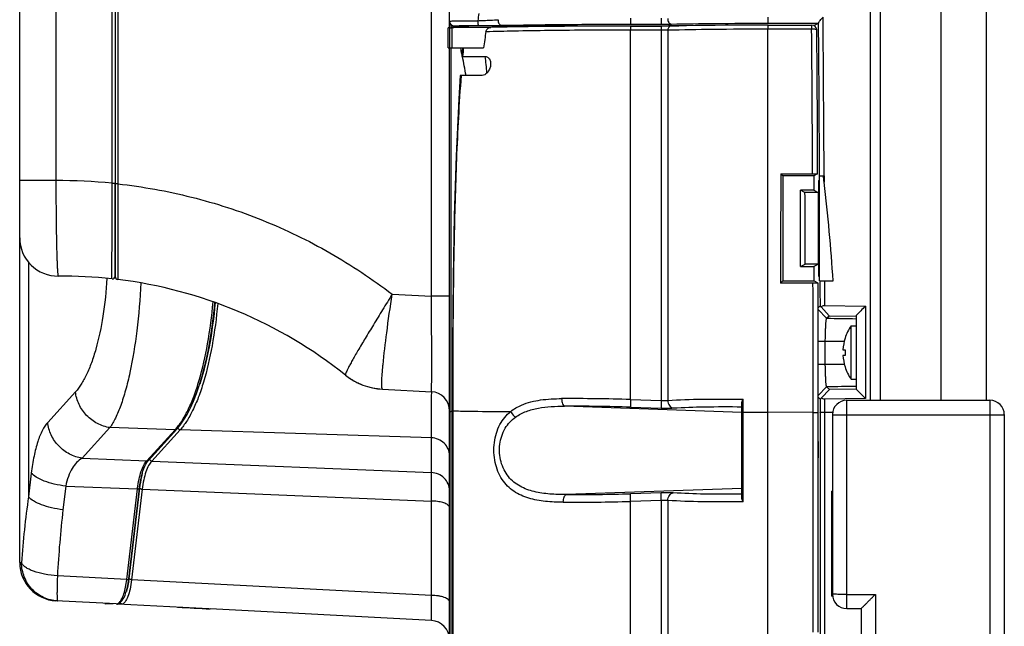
# Model space of a CAD drawing. Header units: millimetres. Extents: x 0 to 1189, y 0 to 841.
# Tile 3 of 34: x 71 to 174, y 426 to 490. Entities that reach past the tile are written whole.
import ezdxf

# ---------------------------------------------------------------- set-up
doc = ezdxf.new("R2010")
doc.units = ezdxf.units.MM
doc.header["$LTSCALE"] = 65.395
for name, color, linetype in [('BOTTOM_BODY-RH-SHAPE', 7, 'CONTINUOUS'), ('HANDLE-RH-SHAPE', 7, 'CONTINUOUS'), ('ISO7045-M3X14-4_8-SHAPE', 7, 'CONTINUOUS'), ('JACKET_BOTTOM-L-SHAPE', 7, 'CONTINUOUS'), ('JACKET_BOTTOM-R-SHAPE', 7, 'CONTINUOUS'), ('SIDE_COVER-RH-SHAPE', 7, 'CONTINUOUS'), ('TOP_BODY-RH-A-SHAPE', 7, 'CONTINUOUS'), ('TOP_BODY-RH-SHAPE', 7, 'CONTINUOUS')]:
    doc.layers.add(name, color=color, linetype=linetype)

msp = doc.modelspace()

# ---------------------------------------------------------------- linework, layer by layer
at = {"layer": 'BOTTOM_BODY-RH-SHAPE', "color": 7, "linetype": 'Continuous'}
for p, q in [((80.671, 513.655), (80.671, 462.921)), ((80.955, 508.962), (80.955, 472.627)), ((159.771, 449.974), (159.771, 506.515)), ((113.776, 460.86), (113.776, 503.414)), ((115.671, 488.965), (115.671, 503.424)), ((115.849, 488.967), (115.849, 489.19)), ((115.849, 488.967), (115.849, 489.19)), ((116.171, 489.076), (116.171, 489.16)), ((116.382, 489.08), (116.171, 489.076)), ((116.402, 488.987), (116.382, 489.08)), ((116.402, 488.987), (116.382, 489.08)), ((121.816, 489.14), (121.816, 489.044)), ((122.142, 489.145), (122.142, 489.05)), ((122.309, 489.145), (122.142, 489.145)), ((122.309, 489.145), (122.309, 489.053)), ((122.386, 489.152), (122.386, 489.054)), ((123.872, 489.174), (123.872, 489.077)), ((123.872, 489.174), (139.707, 489.174)), ((134.65, 489.346), (137.869, 489.349)), ((149.041, 489.446), (154.317, 489.451)), ((153.829, 489.207), (154.317, 489.451)), ((115.671, 401.074), (115.671, 486.874)), ((116.851, 486.836), (116.843, 486.874)), ((116.852, 486.837), (116.845, 486.875)), ((154.427, 462.474), (154.427, 473.468)), ((154.428, 473.474), (154.818, 473.474)), ((154.901, 473.475), (154.904, 472.803)), ((80.955, 472.627), (80.671, 472.627)), ((154.301, 472.974), (154.301, 471.732)), ((154.301, 472.974), (154.403, 472.974)), ((154.403, 462.974), (154.403, 472.974)), ((154.301, 464.217), (154.301, 462.974)), ((154.301, 462.974), (154.403, 462.974)), ((154.427, 462.474), (155.842, 462.474)), ((154.941, 462.474), (154.947, 459.897)), ((109.672, 461.075), (113.776, 460.86)), ((115.671, 460.86), (113.776, 460.86)), ((154.271, 459.648), (154.474, 459.848)), ((154.947, 459.897), (159.219, 459.83)), ((159.219, 459.83), (159.219, 450.167)), ((154.271, 459.48), (155.169, 458.567)), ((155.44, 458.833), (154.597, 459.745)), ((155.169, 458.567), (155.44, 458.833)), ((155.44, 458.833), (158.271, 458.789)), ((158.271, 458.863), (158.271, 451.137)), ((108.71, 453.645), (108.714, 453.687)), ((113.818, 453.348), (113.818, 453.37)), ((107.601, 451.285), (107.619, 451.281)), ((108.665, 451.141), (113.776, 450.874)), ((154.28, 450.477), (155.169, 451.382)), ((155.45, 451.106), (154.636, 450.222)), ((155.45, 451.106), (155.169, 451.382)), ((158.271, 451.15), (155.45, 451.106)), ((154.484, 450.091), (154.28, 450.291)), ((154.484, 450.091), (154.484, 448.717)), ((159.219, 450.167), (154.957, 450.1)), ((154.957, 450.1), (154.957, 448.713)), ((115.987, 448.803), (115.839, 448.802)), ((115.84, 421.782), (115.839, 448.802)), ((154.484, 448.717), (154.478, 425.474)), ((154.957, 448.713), (154.951, 425.474)), ((155.792, 448.713), (154.957, 448.713)), ((87.475, 446.882), (84.5, 443.614)), ((113.776, 446.058), (87.475, 446.882)), ((113.776, 442.417), (113.776, 446.058)), ((84.5, 443.614), (113.776, 442.417)), ((83.219, 440.774), (82.113, 431.303)), ((83.49, 440.671), (82.383, 431.2)), ((83.49, 440.671), (113.776, 439.433)), ((155.692, 440.463), (155.692, 429.463)), ((155.692, 440.463), (155.771, 440.463)), ((155.692, 440.463), (155.771, 440.385)), ((113.776, 429.555), (113.776, 439.433)), ((113.776, 429.555), (82.383, 431.2)), ((155.778, 429.549), (155.692, 429.463)), ((155.788, 429.463), (155.692, 429.463)), ((90.469, 428.148), (80.955, 428.647)), ((113.776, 426.927), (90.63, 428.14))]:
    msp.add_line(p, q, dxfattribs=at)
msp.add_lwpolyline([(107.601, 451.285), (107.61, 451.283), (107.619, 451.281)], dxfattribs=at)
for centre, radius, start, end in [((502.947, 443.001), 387.134, 172.95626, 173.07049), ((-4489.467, 451.2), 4644.422, 0.274802, 0.479497), ((116.171, 489.66), 0.5, 180.01079, 269.99794), ((118.487, 356.75), 132.346, 90.35333, 90.91099), ((-4542.312, 450.582), 4696.795, 0.279192, 0.474471), ((-79.871, 446.728), 200.771, 11.34487, 11.52372), ((-65.156, 449.651), 185.768, 10.64751, 11.27404), ((-211.206, 450.041), 332.571, 5.90212, 6.20298), ((127.008, 469.548), 28.086, 6.6559, 8.03691), ((-38.343, 450.042), 194.583, 3.66314, 6.71733), ((80.971, 462.921), 0.3, 180.00056, 263.03068), ((75.171, 415.474), 47.5, 51.43859, 83.03062), ((515.816, 109.533), 499.869, 135.51067, 135.66589), ((109.008, 457.92), 6.782, 231.44126, 235.54998), ((109.021, 457.932), 6.8, 231.436, 267), ((109.015, 457.931), 6.795, 235.54869, 236.66329), ((109.011, 457.925), 6.788, 236.66275, 239.73911), ((109.001, 457.908), 6.769, 239.74019, 240.91017), ((109.007, 457.919), 6.782, 240.91126, 244.22316), ((109.01, 457.925), 6.788, 244.22284, 245.00691), ((109.013, 457.932), 6.795, 245.01334, 253.63592), ((109.009, 457.923), 6.786, 253.64147, 258.02101), ((109.011, 457.938), 6.801, 258.18684, 266.97493), ((113.671, 448.876), 2, 0, 87), ((476.868, 761.58), 444.836, 224.25739, 224.43202), ((83.588, 441.495), 0.83, 256.8765, 263.15949), ((73.046, 432.357), 9.128, 351.92406, 352.65311), ((72.699, 432.402), 9.478, 352.65256, 353.33918), ((82.482, 432.024), 0.83, 256.87649, 263.15949), ((80.971, 428.946), 0.3, 251.26325, 267), ((113.671, 424.93), 2, 0, 87)]:
    msp.add_arc(centre, radius, start, end, dxfattribs=at)
for centre, major_axis, ratio, start_param, end_param in [((118.921, 489.16), (1.35, 0), 0.0174551, 5.8997295, 9.8082338), ((122.116, 489.14), (0.3, 0), 0.0174551, 1.4835299, 3.1415926), ((118.921, 489.16), (3.5, 0), 0.0174551, -0.2537443, -0.1404614), ((123.872, 489.148), (1.5, 0), 0.0174551, 1.5707963, 3.0011312), ((154.225, 444.724), (0, 2.25), 0.0349208, -2.3822634, -0.7736262), ((87.268, 432.322), (0.056, 4.002), 0.31891, -3.1538318, -3.1089329), ((89.46, 432.207), (75.196, -4.014), 0.0531099, -1.5973104, -1.5524115)]:
    msp.add_ellipse(centre, major_axis=major_axis, ratio=ratio, start_param=start_param, end_param=end_param, dxfattribs=at)
for points, knots in [([(118.641, 489.708), (118.84, 489.716), (119.548, 489.746), (120.255, 489.781), (120.762, 489.813)], [0, 0, 0, 0, 0.2814213, 1, 1, 1, 1]), ([(120.762, 489.813), (120.754, 489.742), (120.76, 489.6), (120.834, 489.409), (120.963, 489.269), (121.08, 489.231), (121.135, 489.23)], [0, 0, 0, 0, 0.2789088, 0.5454901, 0.7849693, 1, 1, 1, 1]), ([(134.624, 489.966), (134.623, 489.892), (134.623, 489.782), (134.626, 489.641), (134.629, 489.546), (134.633, 489.468), (134.637, 489.405), (134.644, 489.371), (134.645, 489.348), (134.65, 489.346)], [0, 0, 0, 0, 0.3578013, 0.5287943, 0.6830679, 0.8128346, 0.9116635, 0.9748, 1, 1, 1, 1]), ([(137.843, 489.969), (137.842, 489.895), (137.842, 489.785), (137.844, 489.644), (137.847, 489.549), (137.852, 489.471), (137.855, 489.408), (137.862, 489.374), (137.864, 489.351), (137.869, 489.349)], [0, 0, 0, 0, 0.3578222, 0.5288153, 0.6830848, 0.8128456, 0.9116688, 0.9748013, 1, 1, 1, 1]), ([(138.541, 489.937), (138.533, 489.867), (138.54, 489.725), (138.614, 489.535), (138.744, 489.397), (138.861, 489.359), (138.916, 489.358)], [0, 0, 0, 0, 0.2784748, 0.5446182, 0.7842041, 1, 1, 1, 1]), ([(149.015, 490.062), (149.014, 489.989), (149.014, 489.879), (149.017, 489.738), (149.02, 489.644), (149.024, 489.567), (149.028, 489.504), (149.035, 489.471), (149.036, 489.447), (149.041, 489.446)], [0, 0, 0, 0, 0.3584686, 0.5294628, 0.6836076, 0.8131868, 0.9118325, 0.9748403, 1, 1, 1, 1]), ([(154.322, 489.476), (154.324, 489.492), (154.341, 489.531), (154.394, 489.62), (154.494, 489.749), (154.634, 489.908), (154.738, 490.015), (154.792, 490.068)], [0, 0, 0, 0, 0.0645486, 0.1611971, 0.4139144, 0.7027924, 1, 1, 1, 1]), ([(115.671, 489.66), (115.671, 489.663), (115.683, 489.664), (115.698, 489.667), (115.731, 489.67), (115.755, 489.671), (115.77, 489.672)], [0, 0, 0, 0, 0.0688577, 0.2571769, 0.5677444, 1, 1, 1, 1]), ([(115.849, 489.19), (115.792, 489.237), (115.702, 489.354), (115.671, 489.498), (115.671, 489.567)], [0, 0, 0, 0, 0.5168389, 1, 1, 1, 1]), ([(115.77, 489.672), (115.9, 489.68), (116.249, 489.688), (117.206, 489.704), (118.033, 489.707), (118.641, 489.708)], [0, 0, 0, 0, 0.13647, 0.3641064, 1, 1, 1, 1]), ([(116.171, 489.076), (116.144, 489.076), (116.029, 489.083), (115.916, 489.133), (115.849, 489.19)], [0, 0, 0, 0, 0.2362204, 1, 1, 1, 1]), ([(116.171, 489.16), (116.171, 489.165), (116.195, 489.165), (116.223, 489.171), (116.286, 489.174), (116.365, 489.179), (116.469, 489.182), (116.593, 489.186), (116.737, 489.19), (116.966, 489.194), (117.291, 489.199), (117.72, 489.204), (118.191, 489.207), (118.517, 489.208), (118.684, 489.208)], [0, 0, 0, 0, 0.0050274, 0.0192028, 0.0425809, 0.0749821, 0.1161376, 0.1656993, 0.2232401, 0.2882723, 0.4385025, 0.6112483, 0.800575, 1, 1, 1, 1]), ([(118.641, 489.708), (118.641, 489.645), (118.643, 489.528), (118.651, 489.39), (118.66, 489.301), (118.667, 489.253), (118.673, 489.226), (118.68, 489.209), (118.684, 489.208)], [0, 0, 0, 0, 0.3750437, 0.6946071, 0.8185279, 0.9121736, 0.97259, 1, 1, 1, 1]), ([(118.684, 489.208), (118.915, 489.209), (119.732, 489.211), (120.548, 489.218), (121.135, 489.23)], [0, 0, 0, 0, 0.2819996, 1, 1, 1, 1]), ([(120.171, 489.103), (120.332, 489.104), (120.88, 489.109), (121.429, 489.116), (121.817, 489.126)], [0, 0, 0, 0, 0.2925464, 1, 1, 1, 1]), ([(121.135, 489.23), (123.162, 489.271), (127.667, 489.324), (132.173, 489.344), (134.65, 489.346)], [0, 0, 0, 0, 0.4500557, 1, 1, 1, 1]), ([(137.869, 489.349), (137.967, 489.349), (138.317, 489.35), (138.666, 489.353), (138.916, 489.358)], [0, 0, 0, 0, 0.2827884, 1, 1, 1, 1]), ([(138.916, 489.358), (140.432, 489.389), (143.807, 489.429), (147.182, 489.444), (149.041, 489.446)], [0, 0, 0, 0, 0.4492238, 1, 1, 1, 1]), ([(154.322, 489.476), (154.322, 489.47), (154.32, 489.463), (154.319, 489.452), (154.317, 489.451)], [0, 0, 0, 0, 0.7110621, 1, 1, 1, 1]), ([(115.839, 448.802), (115.839, 451.998), (115.84, 464.688), (115.843, 477.379), (115.848, 486.875)], [0, 0, 0, 0, 0.2517946, 1, 1, 1, 1]), ([(80.955, 472.627), (80.953, 471.978), (80.949, 470.705), (80.943, 468.855), (80.939, 467.391), (80.936, 466.309), (80.934, 465.583), (80.933, 464.924), (80.932, 464.34), (80.931, 463.836), (80.931, 463.468), (80.931, 463.217), (80.931, 463.063), (80.931, 462.932), (80.932, 462.824), (80.932, 462.74), (80.932, 462.684), (80.933, 462.653), (80.933, 462.637), (80.935, 462.63), (80.933, 462.623), (80.934, 462.623)], [0, 0, 0, 0, 0.1946234, 0.3819158, 0.5547445, 0.6336232, 0.7064342, 0.7724611, 0.8310529, 0.8816294, 0.923691, 0.9413972, 0.9568282, 0.9699479, 0.9807244, 0.9891343, 0.9951563, 0.9972681, 0.9987794, 0.9996897, 1, 1, 1, 1]), ([(80.955, 472.627), (83.549, 472.341), (88.704, 471.414), (96.171, 468.986), (103.24, 465.567), (107.602, 462.665), (109.672, 461.075)], [0, 0, 0, 0, 0.2499557, 0.499932, 0.7499422, 1, 1, 1, 1]), ([(109.674, 461.076), (109.34, 460.535), (108.684, 459.474), (107.741, 457.932), (106.879, 456.509), (106.231, 455.42), (105.781, 454.646), (105.499, 454.152), (105.261, 453.722), (105.068, 453.36), (104.922, 453.069), (104.825, 452.853), (104.777, 452.716), (104.767, 452.646), (104.774, 452.622), (104.78, 452.616)], [0, 0, 0, 0, 0.1949822, 0.381815, 0.5536957, 0.7042972, 0.7698397, 0.8280438, 0.8783698, 0.9203548, 0.9536239, 0.9779102, 0.9931191, 0.9974457, 1, 1, 1, 1]), ([(108.714, 453.687), (108.821, 454.804), (109.119, 457.271), (109.468, 459.73), (109.674, 461.075)], [0, 0, 0, 0, 0.4520867, 1, 1, 1, 1]), ([(113.818, 453.37), (113.819, 453.889), (113.816, 456.386), (113.796, 458.883), (113.776, 460.86)], [0, 0, 0, 0, 0.2079999, 1, 1, 1, 1]), ([(91.402, 460.109), (91.269, 458.626), (90.911, 455.855), (90.168, 452.578), (89.417, 450.336), (88.83, 448.958), (88.201, 447.812), (87.722, 447.159), (87.475, 446.882)], [0, 0, 0, 0, 0.3196905, 0.5989882, 0.7198357, 0.8269969, 0.9202538, 1, 1, 1, 1]), ([(91.139, 460.202), (90.998, 458.65), (90.614, 455.769), (89.934, 452.939), (89.517, 451.661)], [0, 0, 0, 0, 0.5369805, 1, 1, 1, 1]), ([(154.474, 459.848), (154.477, 459.851), (154.493, 459.834), (154.515, 459.821), (154.554, 459.784), (154.581, 459.759), (154.597, 459.745)], [0, 0, 0, 0, 0.0783438, 0.2875347, 0.6040088, 1, 1, 1, 1]), ([(154.597, 459.745), (154.638, 459.791), (154.745, 459.871), (154.878, 459.898), (154.947, 459.897)], [0, 0, 0, 0, 0.4711382, 1, 1, 1, 1]), ([(155.168, 451.383), (155.16, 451.393), (155.15, 451.429), (155.135, 451.496), (155.122, 451.595), (155.102, 451.785), (155.08, 452.092), (155.058, 452.534), (155.04, 453.064), (155.027, 453.661), (155.019, 454.306), (155.016, 454.974), (155.019, 455.643), (155.027, 456.287), (155.04, 456.885), (155.058, 457.415), (155.08, 457.857), (155.102, 458.164), (155.122, 458.354), (155.135, 458.453), (155.15, 458.52), (155.16, 458.555), (155.168, 458.566)], [0, 0, 0, 0, 0.0053781, 0.0149751, 0.0288153, 0.046815, 0.0946805, 0.1569372, 0.2313986, 0.3154283, 0.406039, 0.5000019, 0.5939647, 0.6845753, 0.7686048, 0.8430659, 0.9053222, 0.9531875, 0.9711869, 0.9850268, 0.9946261, 1, 1, 1, 1]), ([(108.625, 451.189), (108.612, 451.224), (108.596, 451.316), (108.584, 451.483), (108.581, 451.709), (108.591, 452.124), (108.631, 452.776), (108.68, 453.332), (108.71, 453.645)], [0, 0, 0, 0, 0.0445418, 0.1126503, 0.2045168, 0.3197985, 0.6179299, 1, 1, 1, 1]), ([(113.776, 450.874), (113.779, 450.873), (113.781, 450.894), (113.786, 450.918), (113.789, 450.971), (113.793, 451.04), (113.796, 451.13), (113.801, 451.289), (113.806, 451.536), (113.811, 451.889), (113.815, 452.314), (113.817, 452.809), (113.818, 453.161), (113.818, 453.348)], [0, 0, 0, 0, 0.0043839, 0.0166226, 0.0369207, 0.0652789, 0.1016489, 0.1459723, 0.2581185, 0.4008505, 0.5730339, 0.7732884, 1, 1, 1, 1]), ([(108.652, 451.147), (108.65, 451.149), (108.637, 451.16), (108.63, 451.177), (108.625, 451.189)], [0, 0, 0, 0, 0.1961515, 1, 1, 1, 1]), ([(113.776, 446.058), (113.78, 446.352), (113.799, 447.955), (113.806, 449.559), (113.81, 450.869)], [0, 0, 0, 0, 0.1831173, 1, 1, 1, 1]), ([(154.636, 450.222), (154.617, 450.204), (154.583, 450.172), (154.541, 450.134), (154.514, 450.111), (154.499, 450.099), (154.491, 450.094), (154.485, 450.09), (154.484, 450.091)], [0, 0, 0, 0, 0.3908421, 0.7082467, 0.8295289, 0.9204425, 0.9774035, 1, 1, 1, 1]), ([(154.957, 450.1), (154.896, 450.099), (154.777, 450.12), (154.677, 450.185), (154.636, 450.222)], [0, 0, 0, 0, 0.5275301, 1, 1, 1, 1]), ([(115.671, 448.8), (115.671, 448.801), (115.677, 448.799), (115.683, 448.801), (115.698, 448.801), (115.726, 448.802), (115.774, 448.802), (115.816, 448.802), (115.839, 448.802)], [0, 0, 0, 0, 0.0167602, 0.0663265, 0.1482267, 0.2616403, 0.5778031, 1, 1, 1, 1]), ([(154.957, 448.713), (154.897, 448.713), (154.787, 448.714), (154.643, 448.713), (154.545, 448.718), (154.497, 448.714), (154.484, 448.717)], [0, 0, 0, 0, 0.378434, 0.6977949, 0.9148434, 1, 1, 1, 1]), ([(115.671, 444.182), (115.671, 444.418), (115.572, 444.902), (115.15, 445.513), (114.523, 445.932), (114.026, 446.046), (113.776, 446.058)], [0, 0, 0, 0, 0.2430092, 0.4900589, 0.7428718, 1, 1, 1, 1]), ([(84.5, 443.614), (84.37, 443.48), (84.131, 443.12), (83.855, 442.456), (83.631, 441.62), (83.53, 441.002), (83.49, 440.671)], [0, 0, 0, 0, 0.1774653, 0.4055833, 0.682519, 1, 1, 1, 1]), ([(83.511, 442.349), (83.479, 442.23), (83.352, 441.711), (83.267, 441.182), (83.219, 440.774)], [0, 0, 0, 0, 0.2309131, 1, 1, 1, 1]), ([(115.671, 440.54), (115.671, 440.777), (115.572, 441.26), (115.15, 441.872), (114.523, 442.291), (114.026, 442.405), (113.776, 442.417)], [0, 0, 0, 0, 0.2430092, 0.4900589, 0.7428718, 1, 1, 1, 1]), ([(113.776, 439.433), (113.782, 440.04), (113.788, 441.035), (113.787, 442.03), (113.776, 442.417)], [0, 0, 0, 0, 0.6107031, 1, 1, 1, 1]), ([(83.4, 440.687), (83.365, 440.695), (83.305, 440.714), (83.248, 440.744), (83.229, 440.763)], [0, 0, 0, 0, 0.5742605, 1, 1, 1, 1]), ([(115.624, 438.897), (115.567, 438.986), (115.349, 439.142), (114.931, 439.295), (114.387, 439.401), (113.987, 439.429), (113.776, 439.433)], [0, 0, 0, 0, 0.1604753, 0.3900978, 0.6778819, 1, 1, 1, 1]), ([(82.383, 431.2), (82.346, 430.869), (82.253, 430.269), (82.064, 429.576), (81.872, 429.14), (81.701, 428.857), (81.529, 428.688), (81.403, 428.647)], [0, 0, 0, 0, 0.3547554, 0.6455034, 0.7623121, 0.8593542, 1, 1, 1, 1]), ([(82.083, 431.075), (82.069, 430.973), (82.009, 430.6), (81.924, 430.23), (81.839, 429.968)], [0, 0, 0, 0, 0.2720978, 1, 1, 1, 1]), ([(82.12, 431.295), (82.119, 431.296), (82.116, 431.299), (82.114, 431.301), (82.113, 431.303)], [0, 0, 0, 0, 0.5124866, 1, 1, 1, 1]), ([(82.294, 431.216), (82.258, 431.225), (82.197, 431.243), (82.139, 431.275), (82.12, 431.295)], [0, 0, 0, 0, 0.5779074, 1, 1, 1, 1]), ([(115.671, 428.872), (115.671, 428.917), (115.639, 429.016), (115.522, 429.141), (115.344, 429.254), (115.11, 429.353), (114.825, 429.436), (114.377, 429.523), (114.021, 429.551), (113.776, 429.555)], [0, 0, 0, 0, 0.0629377, 0.1398854, 0.2376448, 0.3574595, 0.4975794, 0.6545252, 1, 1, 1, 1]), ([(113.776, 426.927), (113.78, 426.927), (113.782, 426.95), (113.787, 426.977), (113.79, 427.039), (113.793, 427.117), (113.795, 427.221), (113.798, 427.399), (113.799, 427.673), (113.797, 428.057), (113.793, 428.508), (113.785, 429.015), (113.779, 429.37), (113.776, 429.555)], [0, 0, 0, 0, 0.0047543, 0.0180068, 0.0399513, 0.0705035, 0.1095042, 0.1567365, 0.2747613, 0.4218369, 0.594525, 0.7887624, 1, 1, 1, 1]), ([(81.403, 428.647), (81.356, 428.651), (81.263, 428.685), (81.197, 428.758), (81.174, 428.799)], [0, 0, 0, 0, 0.4942048, 1, 1, 1, 1]), ([(81.403, 428.647), (81.393, 428.644), (81.355, 428.633), (81.314, 428.628), (81.286, 428.63)], [0, 0, 0, 0, 0.2704698, 1, 1, 1, 1])]:
    msp.add_open_spline(points, degree=3, knots=knots, dxfattribs=at)
for points in [[(154.468, 462.474), (154.47, 461.599), (154.472, 460.723), (154.474, 459.848)], [(155.169, 458.567), (156.203, 458.55), (157.237, 458.532), (158.271, 458.515)], [(108.665, 451.141), (108.66, 451.142), (108.656, 451.144), (108.652, 451.147)], [(158.271, 451.434), (157.237, 451.416), (156.203, 451.399), (155.169, 451.382)], [(87.292, 446.978), (87.263, 447.008), (87.239, 447.045), (87.224, 447.084)], [(87.475, 446.882), (87.407, 446.892), (87.339, 446.929), (87.292, 446.978)], [(84.317, 443.71), (84.29, 443.739), (84.267, 443.772), (84.252, 443.808)], [(84.5, 443.614), (84.432, 443.625), (84.365, 443.661), (84.317, 443.71)], [(83.229, 440.763), (83.225, 440.766), (83.222, 440.77), (83.219, 440.774)], [(115.659, 438.824), (115.651, 438.85), (115.639, 438.874), (115.624, 438.897)], [(81.179, 428.657), (81.141, 428.675), (81.106, 428.702), (81.079, 428.735)], [(81.286, 428.63), (81.249, 428.631), (81.212, 428.641), (81.179, 428.657)]]:
    msp.add_open_spline(points, degree=3, dxfattribs=at)
at = {"layer": 'HANDLE-RH-SHAPE', "color": 7, "linetype": 'Continuous'}
for p, q in [((70.671, 432.982), (70.671, 513.243)), ((74.461, 509.694), (74.461, 472.974)), ((80.355, 472.69), (80.355, 508.944)), ((74.461, 472.974), (70.671, 472.974)), ((80.355, 472.69), (80.671, 472.69)), ((80.671, 462.991), (80.671, 472.627)), ((71.597, 464.414), (71.597, 439.879)), ((76.516, 450.866), (73.603, 447.666)), ((80.121, 447.112), (77.208, 443.912)), ((86.955, 446.898), (80.121, 447.112)), ((83.985, 443.635), (86.955, 446.898)), ((84.143, 443.688), (87.114, 446.951)), ((77.208, 443.912), (83.985, 443.635)), ((83.971, 443.458), (84.076, 443.608)), ((84.076, 443.608), (84.143, 443.688)), ((71.887, 442.364), (71.597, 439.879)), ((75.492, 440.998), (75.202, 438.513)), ((75.492, 440.998), (82.994, 440.692)), ((81.888, 431.226), (82.994, 440.692)), ((82.097, 431.271), (83.203, 440.737)), ((70.872, 432.973), (70.671, 432.982)), ((81.888, 431.226), (74.623, 431.607)), ((82.073, 431.083), (82.097, 431.271)), ((80.769, 428.657), (74.461, 428.987)), ((79.671, 428.644), (79.671, 428.714)), ((80.474, 428.658), (79.671, 428.644)), ((80.963, 428.685), (81.021, 428.707)), ((81.021, 428.707), (81.098, 428.745))]:
    msp.add_line(p, q, dxfattribs=at)
for points in [[(87.114, 446.951), (87.46, 447.366), (87.837, 447.902), (88.198, 448.504), (88.542, 449.17), (88.869, 449.895), (89.179, 450.676), (89.47, 451.511), (89.742, 452.395), (89.994, 453.325), (90.227, 454.297), (90.438, 455.307), (90.629, 456.35), (90.797, 457.424), (90.944, 458.523), (91.069, 459.645), (91.12, 460.21)], [(83.203, 440.737), (83.229, 440.942), (83.28, 441.294), (83.341, 441.635), (83.411, 441.961), (83.489, 442.27), (83.574, 442.559), (83.666, 442.825), (83.764, 443.064), (83.866, 443.276), (83.971, 443.458)], [(81.098, 428.745), (81.235, 428.843), (81.364, 428.977), (81.486, 429.144), (81.599, 429.345), (81.705, 429.579), (81.801, 429.842), (81.886, 430.13), (81.961, 430.438), (82.023, 430.759), (82.073, 431.083)], [(80.769, 428.657), (80.802, 428.656), (80.854, 428.66), (80.908, 428.669), (80.963, 428.685)]]:
    msp.add_lwpolyline(points, dxfattribs=at)
for centre, radius, start, end in [((74.646, 415.439), 57.535, 84.30499, 90.1835), ((74.671, 466.972), 4, 180, 270.55628), ((75.171, 415.474), 47.5, 83.75463, 90.55627), ((80.371, 462.991), 0.3, 263.75456, 0), ((82.636, 450.782), 5.808, 318.0434, 319.38609), ((95.275, 439.212), 12.37, 172.79055, 173.13112), ((158.1, 427.317), 87.411, 171.73738, 176.28999), ((183.047, 425.989), 108.57, 173.37575, 177.0336), ((74.671, 432.982), 4, 180, 267)]:
    msp.add_arc(centre, radius, start, end, dxfattribs=at)
for points, knots in [([(74.461, 472.974), (74.462, 472.323), (74.467, 471.047), (74.481, 469.194), (74.5, 467.729), (74.52, 466.648), (74.536, 465.923), (74.554, 465.266), (74.574, 464.683), (74.594, 464.18), (74.615, 463.762), (74.634, 463.468), (74.651, 463.279), (74.662, 463.171), (74.673, 463.088), (74.685, 463.026), (74.693, 462.992), (74.704, 462.972), (74.71, 462.972)], [0, 0, 0, 0, 0.1949216, 0.382345, 0.5550636, 0.6338064, 0.706445, 0.772282, 0.8306864, 0.8810993, 0.9230405, 0.9561141, 0.9692273, 0.9800181, 0.9884672, 0.9945676, 0.998344, 1, 1, 1, 1]), ([(80.338, 462.692), (80.337, 462.692), (80.339, 462.699), (80.337, 462.706), (80.337, 462.722), (80.336, 462.753), (80.336, 462.809), (80.335, 462.893), (80.335, 463), (80.334, 463.131), (80.334, 463.285), (80.334, 463.535), (80.334, 463.903), (80.335, 464.406), (80.335, 464.99), (80.337, 465.648), (80.338, 466.373), (80.341, 467.455), (80.344, 468.918), (80.35, 470.768), (80.353, 472.041), (80.355, 472.69)], [0, 0, 0, 0, 0.0003089, 0.0012167, 0.0027247, 0.0048327, 0.0108453, 0.0192412, 0.0300036, 0.0431064, 0.0585204, 0.0762086, 0.1182328, 0.1687712, 0.2273311, 0.2933342, 0.3661303, 0.4450063, 0.6178577, 0.8052157, 1, 1, 1, 1]), ([(79.81, 462.744), (79.727, 461.416), (79.467, 458.925), (78.86, 455.972), (78.219, 453.947), (77.71, 452.707), (77.159, 451.685), (76.735, 451.108), (76.516, 450.866)], [0, 0, 0, 0, 0.3194289, 0.600409, 0.7218147, 0.8289902, 0.9215877, 1, 1, 1, 1]), ([(83.351, 462.258), (83.268, 460.583), (83.01, 457.437), (82.419, 453.688), (81.792, 451.092), (81.296, 449.501), (80.76, 448.188), (80.342, 447.431), (80.121, 447.112)], [0, 0, 0, 0, 0.322058, 0.6058091, 0.7279053, 0.8347634, 0.925522, 1, 1, 1, 1]), ([(87.045, 447.001), (87.29, 447.287), (87.765, 447.955), (88.388, 449.119), (88.968, 450.511), (89.709, 452.762), (90.439, 456.038), (90.789, 458.803), (90.918, 460.28)], [0, 0, 0, 0, 0.0807379, 0.1747851, 0.282465, 0.4035156, 0.6822097, 1, 1, 1, 1]), ([(80.121, 447.112), (79.665, 447.182), (78.762, 447.483), (77.627, 448.34), (76.819, 449.503), (76.561, 450.412), (76.516, 450.866)], [0, 0, 0, 0, 0.248922, 0.5020907, 0.7540884, 1, 1, 1, 1]), ([(73.603, 447.666), (73.38, 447.422), (72.975, 446.768), (72.509, 445.573), (72.128, 444.068), (71.956, 442.959), (71.887, 442.364)], [0, 0, 0, 0, 0.1757056, 0.4037337, 0.6814282, 1, 1, 1, 1]), ([(77.208, 443.912), (76.752, 443.981), (75.849, 444.283), (74.714, 445.14), (73.906, 446.303), (73.648, 447.212), (73.603, 447.666)], [0, 0, 0, 0, 0.248922, 0.5020907, 0.7540884, 1, 1, 1, 1]), ([(86.955, 446.898), (86.984, 446.894), (87.044, 446.898), (87.095, 446.931), (87.114, 446.951)], [0, 0, 0, 0, 0.5095652, 1, 1, 1, 1]), ([(77.208, 443.912), (76.778, 443.667), (76.216, 443.031), (75.73, 441.984), (75.558, 441.342), (75.492, 440.998)], [0, 0, 0, 0, 0.4287184, 0.6965954, 1, 1, 1, 1]), ([(83.003, 440.765), (83.044, 441.087), (83.143, 441.688), (83.363, 442.504), (83.629, 443.151), (83.86, 443.504), (83.985, 443.635)], [0, 0, 0, 0, 0.3176044, 0.5943887, 0.8224824, 1, 1, 1, 1]), ([(83.985, 443.635), (84.014, 443.631), (84.074, 443.635), (84.124, 443.667), (84.143, 443.688)], [0, 0, 0, 0, 0.5095596, 1, 1, 1, 1]), ([(75.492, 440.998), (75.091, 441.047), (74.327, 441.179), (73.286, 441.483), (72.463, 441.856), (72.026, 442.185), (71.887, 442.364)], [0, 0, 0, 0, 0.3091592, 0.591887, 0.8265327, 1, 1, 1, 1]), ([(82.994, 440.692), (83.042, 440.686), (83.106, 440.682), (83.2, 440.711), (83.203, 440.737)], [0, 0, 0, 0, 0.6518476, 1, 1, 1, 1]), ([(75.202, 438.513), (74.801, 438.561), (74.037, 438.694), (72.996, 438.998), (72.173, 439.371), (71.735, 439.7), (71.597, 439.879)], [0, 0, 0, 0, 0.3091591, 0.591887, 0.8265327, 1, 1, 1, 1]), ([(74.623, 428.979), (74.125, 429.005), (73.128, 429.252), (71.886, 430.155), (71.063, 431.455), (70.872, 432.47), (70.872, 432.973)], [0, 0, 0, 0, 0.2488636, 0.498378, 0.7488325, 1, 1, 1, 1]), ([(74.623, 431.607), (74.173, 431.636), (73.327, 431.739), (72.335, 431.99), (71.677, 432.263), (71.302, 432.477), (71.028, 432.706), (70.906, 432.885), (70.872, 432.973)], [0, 0, 0, 0, 0.3280932, 0.6188748, 0.7415676, 0.8459093, 0.9313499, 1, 1, 1, 1]), ([(74.623, 431.607), (74.615, 431.422), (74.603, 431.068), (74.588, 430.562), (74.579, 430.112), (74.576, 429.729), (74.578, 429.421), (74.585, 429.214), (74.593, 429.092), (74.601, 429.032), (74.608, 428.999), (74.617, 428.979), (74.623, 428.979)], [0, 0, 0, 0, 0.210467, 0.4039975, 0.576053, 0.7227025, 0.8405543, 0.9269388, 0.9577186, 0.9800308, 0.9938858, 1, 1, 1, 1]), ([(81.117, 428.828), (81.218, 428.929), (81.402, 429.217), (81.61, 429.754), (81.78, 430.442), (81.857, 430.952), (81.888, 431.226)], [0, 0, 0, 0, 0.1685876, 0.3945148, 0.6749966, 1, 1, 1, 1]), ([(81.888, 431.226), (81.936, 431.22), (82, 431.217), (82.094, 431.246), (82.097, 431.271)], [0, 0, 0, 0, 0.6518476, 1, 1, 1, 1]), ([(80.769, 428.657), (80.782, 428.656), (80.838, 428.658), (80.892, 428.676), (80.931, 428.693)], [0, 0, 0, 0, 0.2238009, 1, 1, 1, 1]), ([(80.931, 428.693), (80.957, 428.705), (80.989, 428.723), (81.02, 428.744), (81.028, 428.75)], [0, 0, 0, 0, 0.7391736, 1, 1, 1, 1]), ([(81.028, 428.75), (81.035, 428.756), (81.067, 428.78), (81.096, 428.806), (81.117, 428.828)], [0, 0, 0, 0, 0.2392358, 1, 1, 1, 1])]:
    msp.add_open_spline(points, degree=3, knots=knots, dxfattribs=at)
msp.add_open_spline([(80.931, 428.693), (80.961, 428.69), (80.993, 428.695), (81.021, 428.707)], degree=3, dxfattribs=at)
at = {"layer": 'ISO7045-M3X14-4_8-SHAPE', "color": 7, "linetype": 'Continuous'}
for p, q in [((157.719, 452.174), (157.719, 457.774)), ((157.719, 457.774), (158.271, 457.774)), ((157.092, 456.474), (157.102, 456.474)), ((156.88, 455.274), (157.102, 455.274)), ((157.102, 454.674), (156.88, 454.674)), ((157.102, 453.474), (157.092, 453.474)), ((157.719, 452.174), (158.271, 452.174))]:
    msp.add_line(p, q, dxfattribs=at)
at = {"layer": 'ISO7045-M3X14-4_8-SHAPE', "color": 2, "linetype": 'Continuous'}
for p, q in [((154.276, 456.174), (157.017, 456.174)), ((154.279, 453.774), (157.017, 453.774))]:
    msp.add_line(p, q, dxfattribs=at)
at = {"layer": 'ISO7045-M3X14-4_8-SHAPE', "color": 7, "linetype": 'Continuous'}
for radius, start, end in [(5, 145.9442, 162.5424), (4.991, 162.50987, 176.55397), (4.991, 183.44603, 197.49013), (4.77, 176.39388, 183.60612), (5, 197.4576, 214.0558)]:
    msp.add_arc((161.862, 454.974), radius, start, end, dxfattribs=at)
at = {"layer": 'JACKET_BOTTOM-L-SHAPE', "color": 7, "linetype": 'Continuous'}
for p, q in [((157.271, 428.174), (157.271, 449.974)), ((157.271, 449.974), (172.271, 449.974)), ((172.271, 449.974), (172.271, 339.492)), ((155.771, 448.496), (155.771, 448.474)), ((173.771, 448.496), (173.771, 448.474)), ((155.771, 448.474), (155.771, 429.674)), ((157.271, 448.463), (172.271, 448.463)), ((173.771, 448.474), (173.771, 340.992)), ((157.271, 429.663), (160.271, 429.663)), ((160.271, 429.663), (160.271, 411.535)), ((157.271, 428.174), (158.771, 428.174)), ((158.771, 428.174), (158.771, 413.169))]:
    msp.add_line(p, q, dxfattribs=at)
for centre, start, end in [((157.271, 448.474), 90, 179.15848), ((172.271, 448.474), 0, 90), ((157.271, 429.674), 180, 270)]:
    msp.add_arc(centre, 1.5, start, end, dxfattribs=at)
for points, knots in [([(155.771, 448.474), (155.771, 448.473), (155.776, 448.474), (155.781, 448.473), (155.794, 448.473), (155.818, 448.471), (155.861, 448.471), (155.898, 448.47), (155.919, 448.47)], [0, 0, 0, 0, 0.0164385, 0.0642045, 0.1433776, 0.2537986, 0.5671125, 1, 1, 1, 1]), ([(155.919, 448.47), (155.997, 448.468), (156.448, 448.464), (156.898, 448.463), (157.271, 448.463)], [0, 0, 0, 0, 0.1724094, 1, 1, 1, 1]), ([(172.271, 448.463), (172.409, 448.463), (172.86, 448.464), (173.31, 448.465), (173.622, 448.47)], [0, 0, 0, 0, 0.3072799, 1, 1, 1, 1]), ([(173.622, 448.47), (173.644, 448.47), (173.681, 448.471), (173.723, 448.471), (173.748, 448.473), (173.761, 448.473), (173.766, 448.474), (173.771, 448.473), (173.771, 448.474)], [0, 0, 0, 0, 0.4328875, 0.7462014, 0.8566224, 0.9357955, 0.9835615, 1, 1, 1, 1]), ([(157.271, 429.663), (157.173, 429.663), (156.982, 429.663), (156.704, 429.664), (156.448, 429.665), (156.224, 429.666), (156.06, 429.668), (155.952, 429.669), (155.889, 429.67), (155.841, 429.672), (155.802, 429.67), (155.786, 429.675), (155.771, 429.672), (155.771, 429.674)], [0, 0, 0, 0, 0.1950481, 0.3826484, 0.5555027, 0.7070304, 0.8313837, 0.8818376, 0.9237952, 0.9568588, 0.9807148, 0.9951254, 1, 1, 1, 1]), ([(158.771, 428.174), (158.772, 428.174), (158.776, 428.18), (158.785, 428.186), (158.798, 428.2), (158.826, 428.226), (158.871, 428.27), (158.936, 428.335), (159.015, 428.412), (159.139, 428.536), (159.313, 428.708), (159.536, 428.93), (159.774, 429.167), (160.021, 429.413), (160.187, 429.579), (160.271, 429.663)], [0, 0, 0, 0, 0.002012, 0.0075178, 0.0164316, 0.0286252, 0.0620373, 0.1060443, 0.1588444, 0.2188132, 0.3548625, 0.5057812, 0.6659883, 0.8317359, 1, 1, 1, 1])]:
    msp.add_open_spline(points, degree=3, knots=knots, dxfattribs=at)
at = {"layer": 'JACKET_BOTTOM-R-SHAPE', "color": 7, "linetype": 'Continuous'}
msp.add_arc((172.271, 448.474), 1.5, 0, 90, dxfattribs=at)
at = {"layer": 'SIDE_COVER-RH-SHAPE', "color": 7, "linetype": 'Continuous'}
for p, q in [((115.533, 486.874), (115.533, 488.962)), ((115.665, 488.965), (115.923, 488.967)), ((115.665, 488.965), (115.665, 486.874)), ((115.923, 488.967), (115.923, 486.874)), ((117.671, 489.005), (117.671, 489.16)), ((120.706, 489.023), (119.99, 489.006)), ((120.171, 489.011), (120.171, 489.16)), ((134.624, 488.764), (137.843, 488.767)), ((134.624, 450.056), (134.624, 488.764)), ((134.65, 489.147), (137.869, 489.15)), ((137.843, 488.767), (137.843, 449.958)), ((138.541, 488.736), (138.541, 449.967)), ((149.015, 488.86), (153.599, 488.864)), ((149.015, 399.067), (149.015, 488.86)), ((149.041, 489.247), (153.625, 489.251)), ((115.533, 486.874), (119.231, 486.874)), ((117.034, 486.874), (116.957, 485.974)), ((116.957, 485.974), (119.403, 485.974)), ((119.093, 483.974), (116.804, 483.974)), ((116.891, 483.974), (116.891, 483.968)), ((150.361, 473.684), (153.697, 473.687)), ((150.571, 473.474), (150.361, 473.684)), ((150.571, 473.474), (150.571, 462.474)), ((153.815, 473.474), (150.571, 473.474)), ((154.223, 473.678), (153.815, 473.474)), ((153.815, 473.474), (153.815, 471.974)), ((154.223, 473.678), (154.223, 473.678)), ((152.415, 463.974), (152.415, 471.974)), ((153.815, 471.974), (152.415, 471.974)), ((152.899, 471.733), (152.415, 471.974)), ((154.297, 471.734), (152.899, 471.733)), ((153.815, 471.974), (154.297, 471.734)), ((154.3, 471.474), (154.403, 471.474)), ((152.415, 463.974), (152.926, 464.23)), ((152.415, 463.974), (153.815, 463.974)), ((154.324, 464.229), (152.926, 464.23)), ((154.324, 464.229), (153.815, 463.974)), ((153.815, 463.974), (153.815, 462.474)), ((154.325, 464.474), (154.403, 464.474)), ((150.571, 462.474), (150.34, 462.244)), ((153.739, 462.241), (150.34, 462.244)), ((150.571, 462.474), (153.815, 462.474)), ((154.265, 462.25), (153.815, 462.474)), ((154.265, 462.25), (154.265, 462.249)), ((134.624, 450.056), (137.843, 449.958)), ((146.271, 439.825), (146.271, 449.625)), ((146.426, 439.354), (146.426, 450.095)), ((146.271, 448.709), (127.72, 449.354)), ((134.638, 449.259), (137.857, 449.161)), ((153.754, 448.714), (149.015, 448.716)), ((153.748, 425.713), (153.754, 448.714)), ((154.275, 425.704), (154.28, 448.717)), ((146.271, 440.74), (127.886, 440.1)), ((137.857, 440.294), (134.638, 440.196)), ((137.843, 439.491), (134.624, 439.393)), ((134.624, 399.161), (134.624, 439.393)), ((137.843, 439.491), (137.843, 399.158)), ((138.541, 439.484), (138.541, 399.186))]:
    msp.add_line(p, q, dxfattribs=at)
for points in [[(134.65, 489.147), (133.341, 489.145), (131.898, 489.141), (130.475, 489.135), (129.079, 489.127), (127.718, 489.118), (126.4, 489.106), (125.132, 489.093), (123.922, 489.078), (122.777, 489.061), (121.703, 489.043), (120.706, 489.023)], [(138.906, 489.159), (138.753, 489.157), (138.595, 489.155), (138.423, 489.153), (138.241, 489.152), (138.052, 489.151), (137.868, 489.15)], [(149.041, 489.247), (148.013, 489.245), (146.85, 489.242), (145.705, 489.237), (144.585, 489.23), (143.498, 489.222), (142.451, 489.212), (141.452, 489.2), (140.506, 489.187), (139.621, 489.173), (138.906, 489.159)], [(154.223, 473.678), (154.194, 478.932), (154.162, 483.93), (154.125, 488.755)], [(116.804, 483.974), (116.646, 481.523), (116.363, 475.571), (116.175, 469.314), (116.059, 462.753), (115.998, 455.892), (115.984, 448.877)], [(154.28, 448.717), (154.279, 453.642), (154.273, 458.725), (154.265, 462.249)], [(115.984, 448.877), (115.988, 444.64), (115.992, 440.18), (115.996, 435.656)], [(115.996, 435.656), (116.005, 426.42), (116.01, 421.855)]]:
    msp.add_lwpolyline(points, dxfattribs=at)
for centre, radius, start, end in [((-4539.054, 450.879), 4692.806, 0.278473, 0.463783), ((153.625, 488.751), 0.5, 0.44828, 90.0539), ((483.773, 431.381), 368.742, 171.07693, 171.3445), ((255.719, 473.736), 139.203, 174.58415, 174.95613), ((-255.842, 466.492), 408.774, 359.68255, 0.73436), ((-254.513, 466.492), 408.844, 359.68264, 0.73427), ((-4760.291, 449.974), 4914.045, 359.985307, 0.143023), ((128.239, 240.194), 209.959, 88.25728, 90.2241), ((128.505, 254.827), 194.529, 88.19334, 90.23128), ((128.115, 660.336), 221.038, 269.86417, 271.68751), ((128.364, 644.53), 204.43, 269.86603, 271.75865)]:
    msp.add_arc(centre, radius, start, end, dxfattribs=at)
for centre, major_axis, start_param, end_param in [((115.733, 488.962), (0.2, 0), 1.9198622, 3.1415956), ((118.921, 488.957), (3.05, 0), 1.2124681, 2.9566631), ((153.328, 449.974), (0, 171.61), 1.4321932, 1.4992397)]:
    msp.add_ellipse(centre, major_axis=major_axis, ratio=0.0174551, start_param=start_param, end_param=end_param, dxfattribs=at)
for points, knots in [([(119.494, 488.576), (119.509, 488.672), (119.601, 488.854), (119.772, 488.96), (119.863, 488.986)], [0, 0, 0, 0, 0.5051175, 1, 1, 1, 1]), ([(119.494, 488.576), (120.483, 488.608), (122.684, 488.66), (127.727, 488.738), (131.781, 488.761), (134.624, 488.764)], [0, 0, 0, 0, 0.1962629, 0.43636, 1, 1, 1, 1]), ([(134.65, 489.147), (134.647, 489.147), (134.644, 489.134), (134.64, 489.117), (134.636, 489.081), (134.631, 489.015), (134.627, 488.907), (134.625, 488.815), (134.624, 488.764)], [0, 0, 0, 0, 0.0214394, 0.0761224, 0.1644177, 0.2839472, 0.603531, 1, 1, 1, 1]), ([(137.868, 489.15), (137.866, 489.15), (137.862, 489.137), (137.859, 489.12), (137.855, 489.085), (137.85, 489.018), (137.845, 488.91), (137.843, 488.818), (137.843, 488.767)], [0, 0, 0, 0, 0.0214275, 0.0761031, 0.1643965, 0.2839286, 0.6035246, 1, 1, 1, 1]), ([(137.843, 488.767), (137.909, 488.767), (138.142, 488.763), (138.375, 488.753), (138.541, 488.736)], [0, 0, 0, 0, 0.284109, 1, 1, 1, 1]), ([(138.906, 489.159), (138.861, 489.158), (138.768, 489.134), (138.611, 489.003), (138.553, 488.844), (138.541, 488.736)], [0, 0, 0, 0, 0.2219418, 0.4608722, 1, 1, 1, 1]), ([(138.541, 488.736), (140.11, 488.78), (143.601, 488.837), (147.093, 488.858), (149.015, 488.86)], [0, 0, 0, 0, 0.4494756, 1, 1, 1, 1]), ([(149.041, 489.247), (149.038, 489.247), (149.035, 489.234), (149.031, 489.216), (149.027, 489.18), (149.022, 489.113), (149.018, 489.004), (149.016, 488.912), (149.015, 488.86)], [0, 0, 0, 0, 0.0214333, 0.0761877, 0.1645986, 0.2842524, 0.6039464, 1, 1, 1, 1]), ([(153.599, 488.864), (153.599, 488.916), (153.601, 489.008), (153.606, 489.117), (153.611, 489.185), (153.615, 489.22), (153.618, 489.238), (153.622, 489.251), (153.624, 489.251)], [0, 0, 0, 0, 0.3960821, 0.7157088, 0.8354592, 0.9238031, 0.9785898, 1, 1, 1, 1]), ([(153.599, 488.864), (153.665, 488.866), (153.788, 488.864), (153.955, 488.841), (154.062, 488.817), (154.125, 488.775), (154.125, 488.755)], [0, 0, 0, 0, 0.3600642, 0.6720428, 0.8907764, 1, 1, 1, 1]), ([(119.403, 485.974), (119.487, 485.974), (119.672, 485.923), (119.889, 485.693), (120.002, 485.338), (119.978, 484.925), (119.832, 484.535), (119.575, 484.168), (119.28, 483.974), (119.093, 483.974)], [0, 0, 0, 0, 0.0938591, 0.2020289, 0.3377866, 0.4970283, 0.6545652, 0.7929231, 1, 1, 1, 1]), ([(116.891, 483.968), (116.67, 481.051), (116.367, 475.206), (116.13, 466.432), (116.023, 457.655), (116.006, 451.803), (116.009, 448.876)], [0, 0, 0, 0, 0.2499749, 0.4999483, 0.7499565, 1, 1, 1, 1]), ([(153.697, 473.687), (153.764, 473.687), (153.861, 473.687), (153.984, 473.686), (154.063, 473.685), (154.128, 473.683), (154.172, 473.682), (154.198, 473.681), (154.212, 473.68), (154.218, 473.679), (154.223, 473.679), (154.223, 473.678)], [0, 0, 0, 0, 0.3796474, 0.5526639, 0.7047552, 0.8298738, 0.9228861, 0.9562121, 0.9802443, 0.9948294, 1, 1, 1, 1]), ([(154.265, 462.249), (154.265, 462.248), (154.26, 462.249), (154.254, 462.247), (154.24, 462.247), (154.214, 462.245), (154.17, 462.244), (154.105, 462.243), (154.026, 462.242), (153.902, 462.241), (153.806, 462.24), (153.739, 462.241)], [0, 0, 0, 0, 0.0051769, 0.0198045, 0.0439096, 0.0773313, 0.1705569, 0.2958419, 0.4479807, 0.6208923, 1, 1, 1, 1]), ([(122.084, 448.796), (122.43, 449.075), (123.424, 449.651), (125.262, 450.083), (126.684, 450.148), (127.418, 450.152)], [0, 0, 0, 0, 0.2385181, 0.6067142, 1, 1, 1, 1]), ([(127.418, 450.152), (127.418, 450.055), (127.432, 449.872), (127.492, 449.627), (127.579, 449.445), (127.674, 449.365), (127.72, 449.354)], [0, 0, 0, 0, 0.3247363, 0.6140751, 0.8407816, 1, 1, 1, 1]), ([(134.624, 450.056), (134.621, 449.96), (134.617, 449.78), (134.617, 449.566), (134.621, 449.424), (134.624, 449.347), (134.63, 449.295), (134.634, 449.267), (134.638, 449.259)], [0, 0, 0, 0, 0.3629125, 0.6765526, 0.801162, 0.8986035, 0.9654485, 1, 1, 1, 1]), ([(137.843, 449.958), (137.84, 449.861), (137.836, 449.681), (137.836, 449.468), (137.839, 449.326), (137.843, 449.249), (137.849, 449.197), (137.852, 449.169), (137.857, 449.161)], [0, 0, 0, 0, 0.3629497, 0.6765806, 0.8011791, 0.8986104, 0.9654491, 1, 1, 1, 1]), ([(137.843, 449.958), (137.97, 449.951), (138.203, 449.945), (138.436, 449.955), (138.541, 449.967)], [0, 0, 0, 0, 0.5485751, 1, 1, 1, 1]), ([(138.541, 449.967), (139.73, 450.04), (142.359, 450.119), (144.989, 450.116), (146.426, 450.095)], [0, 0, 0, 0, 0.4532903, 1, 1, 1, 1]), ([(138.541, 449.967), (138.544, 449.869), (138.575, 449.677), (138.697, 449.425), (138.88, 449.239), (139.037, 449.179), (139.113, 449.17)], [0, 0, 0, 0, 0.2781511, 0.5425237, 0.7827204, 1, 1, 1, 1]), ([(146.271, 449.625), (146.271, 449.704), (146.318, 449.867), (146.387, 450.017), (146.426, 450.095)], [0, 0, 0, 0, 0.4719345, 1, 1, 1, 1]), ([(116.009, 448.876), (116.003, 448.876), (115.997, 448.879), (115.984, 448.875), (115.984, 448.877)], [0, 0, 0, 0, 0.7485518, 1, 1, 1, 1]), ([(116.009, 448.876), (116.287, 448.865), (117.003, 448.849), (119.028, 448.818), (120.775, 448.804), (122.084, 448.796)], [0, 0, 0, 0, 0.1373535, 0.3537941, 1, 1, 1, 1]), ([(127.591, 439.298), (126.965, 439.3), (125.744, 439.347), (123.976, 439.656), (122.628, 440.248), (121.732, 440.981), (120.95, 441.936), (120.465, 443.168), (120.302, 444.503), (120.357, 445.862), (120.736, 447.154), (121.435, 448.198), (121.86, 448.615), (122.084, 448.796)], [0, 0, 0, 0, 0.1262438, 0.2457618, 0.3603017, 0.4180045, 0.4777842, 0.6075624, 0.6775733, 0.7481523, 0.8809518, 0.941882, 1, 1, 1, 1]), ([(122.084, 448.796), (122.165, 448.616), (122.333, 448.402), (122.545, 448.252), (122.6, 448.221)], [0, 0, 0, 0, 0.7574787, 1, 1, 1, 1]), ([(122.6, 448.221), (122.944, 448.467), (123.721, 448.859), (124.993, 449.183), (126.338, 449.333), (127.254, 449.355), (127.72, 449.354)], [0, 0, 0, 0, 0.2389466, 0.4835757, 0.737312, 1, 1, 1, 1]), ([(137.857, 449.161), (138.086, 449.154), (138.505, 449.148), (138.925, 449.158), (139.113, 449.17)], [0, 0, 0, 0, 0.5486737, 1, 1, 1, 1]), ([(139.113, 449.17), (140.194, 449.24), (142.581, 449.319), (144.968, 449.319), (146.271, 449.303)], [0, 0, 0, 0, 0.4538553, 1, 1, 1, 1]), ([(146.271, 448.72), (146.271, 448.719), (146.277, 448.721), (146.283, 448.719), (146.298, 448.719), (146.324, 448.719), (146.368, 448.719), (146.405, 448.718), (146.426, 448.718)], [0, 0, 0, 0, 0.0183759, 0.0723444, 0.1604625, 0.2804848, 0.602206, 1, 1, 1, 1]), ([(146.426, 448.718), (146.639, 448.718), (147.503, 448.717), (148.366, 448.716), (149.015, 448.716)], [0, 0, 0, 0, 0.2474319, 1, 1, 1, 1]), ([(153.754, 448.714), (153.821, 448.714), (153.917, 448.714), (154.041, 448.714), (154.12, 448.715), (154.185, 448.715), (154.23, 448.716), (154.255, 448.717), (154.269, 448.716), (154.275, 448.718), (154.28, 448.717), (154.28, 448.717)], [0, 0, 0, 0, 0.3786201, 0.5514674, 0.7037087, 0.8292208, 0.9227092, 0.9562354, 0.9804025, 0.9950235, 1, 1, 1, 1]), ([(127.886, 440.1), (127.313, 440.099), (126.19, 440.13), (124.552, 440.361), (123.273, 440.815), (122.39, 441.407), (121.813, 441.983), (121.354, 442.696), (121.04, 443.527), (120.892, 444.436), (120.925, 445.648), (121.297, 446.804), (121.977, 447.711), (122.385, 448.067), (122.6, 448.221)], [0, 0, 0, 0, 0.1273421, 0.2493751, 0.3666216, 0.4249161, 0.4844108, 0.5465118, 0.6120465, 0.6804432, 0.749647, 0.8805738, 0.9413783, 1, 1, 1, 1]), ([(137.843, 439.491), (137.84, 439.588), (137.836, 439.77), (137.835, 439.984), (137.839, 440.128), (137.843, 440.205), (137.848, 440.258), (137.852, 440.286), (137.857, 440.294)], [0, 0, 0, 0, 0.3624794, 0.6762269, 0.8009638, 0.8985235, 0.965441, 1, 1, 1, 1]), ([(139.113, 440.285), (138.925, 440.297), (138.506, 440.306), (138.086, 440.301), (137.857, 440.294)], [0, 0, 0, 0, 0.451128, 1, 1, 1, 1]), ([(138.541, 439.484), (138.543, 439.583), (138.575, 439.775), (138.696, 440.029), (138.879, 440.215), (139.037, 440.276), (139.113, 440.285)], [0, 0, 0, 0, 0.278128, 0.542572, 0.7827963, 1, 1, 1, 1]), ([(146.27, 440.152), (144.967, 440.136), (142.581, 440.136), (140.194, 440.215), (139.113, 440.285)], [0, 0, 0, 0, 0.5460998, 1, 1, 1, 1]), ([(127.591, 439.298), (127.591, 439.395), (127.604, 439.579), (127.663, 439.825), (127.747, 440.008), (127.841, 440.089), (127.886, 440.1)], [0, 0, 0, 0, 0.3257921, 0.6159824, 0.8425541, 1, 1, 1, 1]), ([(134.624, 439.393), (134.621, 439.49), (134.617, 439.672), (134.617, 439.886), (134.621, 440.03), (134.624, 440.107), (134.63, 440.16), (134.634, 440.188), (134.638, 440.196)], [0, 0, 0, 0, 0.3624794, 0.6762269, 0.8009638, 0.8985235, 0.965441, 1, 1, 1, 1]), ([(138.541, 439.484), (138.436, 439.496), (138.203, 439.505), (137.97, 439.498), (137.843, 439.491)], [0, 0, 0, 0, 0.4512234, 1, 1, 1, 1]), ([(146.426, 439.354), (144.989, 439.334), (142.359, 439.331), (139.73, 439.411), (138.541, 439.484)], [0, 0, 0, 0, 0.5466799, 1, 1, 1, 1]), ([(146.426, 439.354), (146.387, 439.433), (146.318, 439.583), (146.271, 439.746), (146.271, 439.825)], [0, 0, 0, 0, 0.5274279, 1, 1, 1, 1])]:
    msp.add_open_spline(points, degree=3, knots=knots, dxfattribs=at)
for points in [[(119.863, 488.986), (119.904, 488.998), (119.947, 489.005), (119.99, 489.006)], [(116.009, 448.876), (116.018, 439.869), (116.027, 430.862), (116.037, 421.855)]]:
    msp.add_open_spline(points, degree=3, dxfattribs=at)
at = {"layer": 'TOP_BODY-RH-A-SHAPE', "color": 7, "linetype": 'Continuous'}
for p, q in [((160.771, 506.539), (160.771, 449.974)), ((167.133, 504.992), (167.133, 449.974)), ((171.871, 504.839), (171.871, 449.974))]:
    msp.add_line(p, q, dxfattribs=at)
at = {"layer": 'TOP_BODY-RH-SHAPE', "color": 7, "linetype": 'Continuous'}
for p, q in [((160.771, 506.539), (160.771, 449.974)), ((167.133, 504.992), (167.133, 449.974)), ((171.871, 504.839), (171.871, 449.974))]:
    msp.add_line(p, q, dxfattribs=at)

doc.saveas('drawing.dxf')
